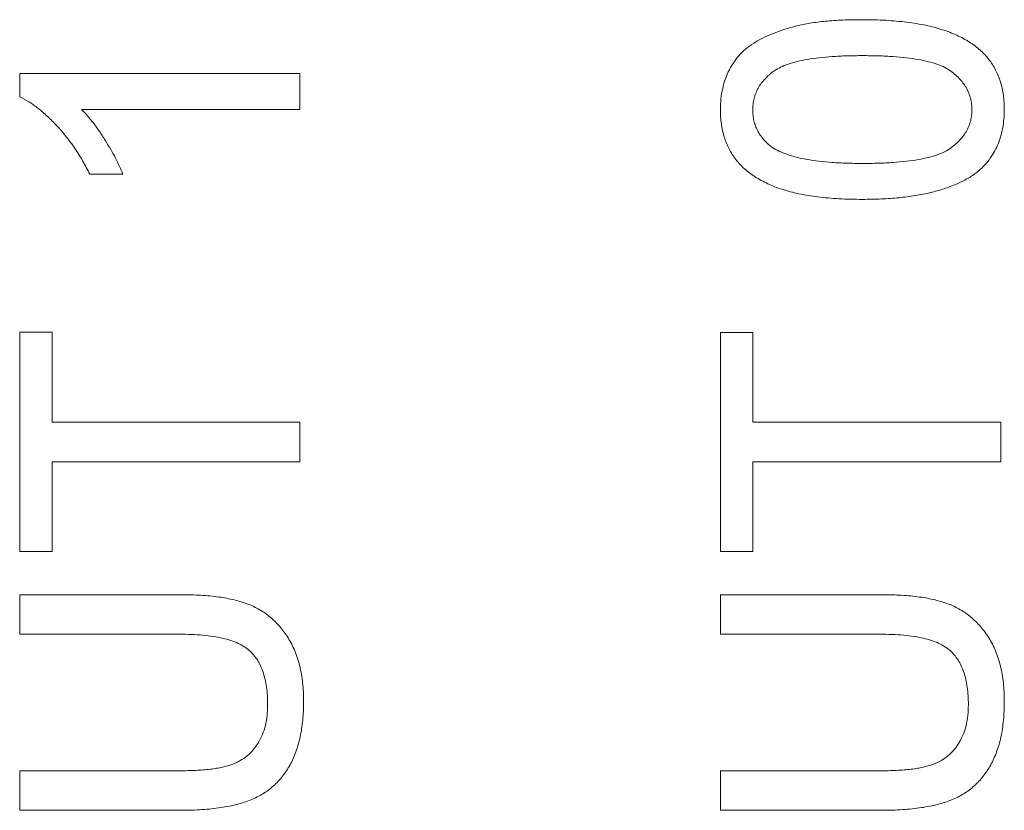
# Model space of a CAD drawing. Header units: millimetres. Extents: x 10 to 277, y 8 to 208.
# Tile 50 of 61: x 95.73 to 99.25, y 142.32 to 145.14. Entities that reach past the tile are written whole.
import ezdxf

# ---------------------------------------------------------------- set-up
doc = ezdxf.new("R2010")
doc.units = ezdxf.units.MM

msp = doc.modelspace()

# ---------------------------------------------------------------- linework, layer by layer
at = {"color": 7, "linetype": 'Continuous', "lineweight": 0}
for p, q in [((95.7333, 144.8689), (95.7333, 144.9515)), ((95.7333, 144.9515), (96.7333, 144.9515)), ((95.7333, 144.8689), (95.7333, 144.9515)), ((95.7333, 144.9515), (96.7333, 144.9515)), ((96.7333, 144.9515), (96.7333, 144.8232)), ((96.7333, 144.9515), (96.7333, 144.8232)), ((96.7333, 144.8232), (95.9541, 144.8232)), ((96.7333, 144.8232), (95.9541, 144.8232)), ((96.1015, 144.5925), (95.9833, 144.5925)), ((96.1015, 144.5925), (95.9833, 144.5925)), ((95.7333, 143.2463), (95.7333, 144.0284)), ((95.7333, 144.0284), (95.8487, 144.0284)), ((95.7333, 144.0284), (95.8487, 144.0284)), ((95.7333, 143.2463), (95.7333, 144.0284)), ((95.8487, 144.0284), (95.8487, 143.7079)), ((95.8487, 144.0284), (95.8487, 143.7079)), ((98.2333, 143.2463), (98.2333, 144.0283)), ((98.2333, 144.0283), (98.3487, 144.0283)), ((98.2333, 143.2463), (98.2333, 144.0283)), ((98.2333, 144.0283), (98.3487, 144.0283)), ((98.3487, 144.0283), (98.3487, 143.7078)), ((98.3487, 144.0283), (98.3487, 143.7078)), ((95.8487, 143.7079), (96.7333, 143.7079)), ((95.8487, 143.7079), (96.7333, 143.7079)), ((96.7333, 143.7079), (96.7333, 143.5668)), ((96.7333, 143.7079), (96.7333, 143.5668)), ((98.3487, 143.7078), (99.2333, 143.7078)), ((98.3487, 143.7078), (99.2333, 143.7078)), ((99.2333, 143.7078), (99.2333, 143.5668)), ((99.2333, 143.7078), (99.2333, 143.5668)), ((95.8487, 143.5668), (95.8487, 143.2463)), ((96.7333, 143.5668), (95.8487, 143.5668)), ((96.7333, 143.5668), (95.8487, 143.5668)), ((95.8487, 143.5668), (95.8487, 143.2463)), ((98.3487, 143.5668), (98.3487, 143.2463)), ((99.2333, 143.5668), (98.3487, 143.5668)), ((99.2333, 143.5668), (98.3487, 143.5668)), ((98.3487, 143.5668), (98.3487, 143.2463)), ((95.8487, 143.2463), (95.7333, 143.2463)), ((95.8487, 143.2463), (95.7333, 143.2463)), ((98.3487, 143.2463), (98.2333, 143.2463)), ((98.3487, 143.2463), (98.2333, 143.2463)), ((95.7333, 142.9515), (95.7333, 143.0925)), ((95.7333, 143.0925), (96.3087, 143.0925)), ((95.7333, 143.0925), (96.3087, 143.0925)), ((95.7333, 142.9515), (95.7333, 143.0925)), ((98.2333, 143.0924), (98.8087, 143.0924)), ((98.2333, 142.9514), (98.2333, 143.0924)), ((98.2333, 143.0924), (98.8087, 143.0924)), ((98.2333, 142.9514), (98.2333, 143.0924)), ((96.302, 142.9515), (95.7333, 142.9515)), ((96.302, 142.9515), (95.7333, 142.9515)), ((98.802, 142.9514), (98.2333, 142.9514)), ((98.802, 142.9514), (98.2333, 142.9514)), ((95.7333, 142.3232), (95.7333, 142.4643)), ((95.7333, 142.4643), (96.302, 142.4643)), ((95.7333, 142.4643), (96.302, 142.4643)), ((95.7333, 142.3232), (95.7333, 142.4643)), ((98.2333, 142.3232), (98.2333, 142.4642)), ((98.2333, 142.4642), (98.802, 142.4642)), ((98.2333, 142.4642), (98.802, 142.4642)), ((98.2333, 142.3232), (98.2333, 142.4642)), ((96.3087, 142.3232), (95.7333, 142.3232)), ((96.3087, 142.3232), (95.7333, 142.3232)), ((98.8087, 142.3232), (98.2333, 142.3232)), ((98.8087, 142.3232), (98.2333, 142.3232))]:
    msp.add_line(p, q, dxfattribs=at)
at = {"color": 7, "linetype": 'Continuous', "lineweight": 0, "flags": 128}
for points in [[(98.7401, 145.1437), (98.7401, 145.1437)], [(98.7397, 145.0155), (98.7397, 145.0155)], [(95.7333, 144.9515), (95.7333, 144.9515)], [(96.7333, 144.9515), (96.7333, 144.9515)], [(95.7333, 144.8689), (95.7333, 144.8689)], [(95.9541, 144.8232), (95.9541, 144.8232)], [(96.7333, 144.8232), (96.7333, 144.8232)], [(98.2333, 144.8232), (98.2333, 144.8232)], [(98.3487, 144.8218), (98.3487, 144.8218)], [(99.1308, 144.8232), (99.1308, 144.8232)], [(99.2462, 144.8232), (99.2462, 144.8232)], [(98.4172, 144.6888), (98.4172, 144.6888)], [(98.7397, 144.6309), (98.7397, 144.6309)], [(95.9833, 144.5925), (95.9833, 144.5925)], [(96.1015, 144.5925), (96.1015, 144.5925)], [(99.1498, 144.5999), (99.1498, 144.5999)], [(98.7401, 144.5027), (98.7401, 144.5027)], [(95.7333, 144.0284), (95.7333, 144.0284)], [(95.8487, 144.0284), (95.8487, 144.0284)], [(98.2333, 144.0283), (98.2333, 144.0283)], [(98.3487, 144.0283), (98.3487, 144.0283)], [(95.8487, 143.7079), (95.8487, 143.7079)], [(96.7333, 143.7079), (96.7333, 143.7079)], [(98.3487, 143.7078), (98.3487, 143.7078)], [(99.2333, 143.7078), (99.2333, 143.7078)], [(95.8487, 143.5668), (95.8487, 143.5668)], [(96.7333, 143.5668), (96.7333, 143.5668)], [(98.3487, 143.5668), (98.3487, 143.5668)], [(99.2333, 143.5668), (99.2333, 143.5668)], [(95.7333, 143.2463), (95.7333, 143.2463)], [(95.8487, 143.2463), (95.8487, 143.2463)], [(98.2333, 143.2463), (98.2333, 143.2463)], [(98.3487, 143.2463), (98.3487, 143.2463)], [(95.7333, 143.0925), (95.7333, 143.0925)], [(96.3087, 143.0925), (96.3087, 143.0925)], [(98.2333, 143.0924), (98.2333, 143.0924)], [(98.8087, 143.0924), (98.8087, 143.0924)], [(95.7333, 142.9515), (95.7333, 142.9515)], [(96.302, 142.9515), (96.302, 142.9515)], [(98.2333, 142.9514), (98.2333, 142.9514)], [(98.802, 142.9514), (98.802, 142.9514)], [(96.618, 142.6993), (96.618, 142.6993)], [(96.7462, 142.7103), (96.7462, 142.7103)], [(99.118, 142.6992), (99.118, 142.6992)], [(99.2462, 142.7102), (99.2462, 142.7102)], [(95.7333, 142.4643), (95.7333, 142.4643)], [(96.302, 142.4643), (96.302, 142.4643)], [(98.2333, 142.4642), (98.2333, 142.4642)], [(98.802, 142.4642), (98.802, 142.4642)], [(95.7333, 142.3232), (95.7333, 142.3232)], [(96.3087, 142.3232), (96.3087, 142.3232)], [(98.2333, 142.3232), (98.2333, 142.3232)], [(98.8087, 142.3232), (98.8087, 142.3232)]]:
    msp.add_lwpolyline(points, dxfattribs=at)
at = {"color": 7, "linetype": 'Continuous', "lineweight": 0}
for points, knots in [([(98.2333, 144.8232), (98.2337, 144.8361), (98.2344, 144.8613), (98.2406, 144.8981), (98.2506, 144.9329), (98.2646, 144.9654), (98.2823, 144.9954), (98.3041, 145.0219), (98.3292, 145.0452), (98.3583, 145.0646), (98.3905, 145.0816), (98.4258, 145.0967), (98.4644, 145.1104), (98.499, 145.1201), (98.5288, 145.127), (98.5534, 145.1316), (98.5799, 145.1354), (98.6083, 145.1383), (98.6386, 145.1407), (98.6707, 145.1425), (98.7048, 145.1435), (98.7281, 145.1436), (98.7401, 145.1437)], [0, 0, 0, 0, 0.056718, 0.111426, 0.164268, 0.21633, 0.267531, 0.31743, 0.367538, 0.41827, 0.471459, 0.528014, 0.588104, 0.65217, 0.686377, 0.723292, 0.762635, 0.804759, 0.849446, 0.896722, 0.946895, 1, 1, 1, 1]), ([(98.2333, 144.8232), (98.2337, 144.8361), (98.2344, 144.8613), (98.2406, 144.8981), (98.2506, 144.9329), (98.2646, 144.9654), (98.2823, 144.9954), (98.3041, 145.0219), (98.3292, 145.0452), (98.3583, 145.0646), (98.3905, 145.0816), (98.4258, 145.0967), (98.4644, 145.1104), (98.499, 145.1201), (98.5288, 145.127), (98.5534, 145.1316), (98.5799, 145.1354), (98.6083, 145.1383), (98.6386, 145.1407), (98.6707, 145.1425), (98.7048, 145.1435), (98.7281, 145.1436), (98.7401, 145.1437)], [0, 0, 0, 0, 0.056718, 0.111426, 0.164268, 0.21633, 0.267531, 0.31743, 0.367538, 0.41827, 0.471459, 0.528014, 0.588104, 0.65217, 0.686377, 0.723292, 0.762635, 0.804759, 0.849446, 0.896722, 0.946895, 1, 1, 1, 1]), ([(98.7401, 145.1437), (98.7544, 145.1436), (98.7822, 145.1433), (98.8228, 145.1418), (98.8614, 145.1389), (98.898, 145.1353), (98.9327, 145.1299), (98.9653, 145.1241), (98.996, 145.1169), (99.0246, 145.1085), (99.0515, 145.0991), (99.0767, 145.0887), (99.1, 145.077), (99.1217, 145.0642), (99.1416, 145.0503), (99.1599, 145.0356), (99.1764, 145.0195), (99.1911, 145.0021), (99.2042, 144.9839), (99.2155, 144.9643), (99.2248, 144.9436), (99.2328, 144.9218), (99.2386, 144.8988), (99.2431, 144.8746), (99.2458, 144.8493), (99.246, 144.832), (99.2462, 144.8232)], [0, 0, 0, 0, 0.062875, 0.122839, 0.17966, 0.233965, 0.285601, 0.33452, 0.380625, 0.424616, 0.466529, 0.506489, 0.544769, 0.581823, 0.617441, 0.65206, 0.685874, 0.719169, 0.752177, 0.785236, 0.818653, 0.852545, 0.887624, 0.923634, 0.961021, 1, 1, 1, 1]), ([(98.7401, 145.1437), (98.7544, 145.1436), (98.7822, 145.1433), (98.8228, 145.1418), (98.8614, 145.1389), (98.898, 145.1353), (98.9327, 145.1299), (98.9653, 145.1241), (98.996, 145.1169), (99.0246, 145.1085), (99.0515, 145.0991), (99.0767, 145.0887), (99.1, 145.077), (99.1217, 145.0642), (99.1416, 145.0503), (99.1599, 145.0356), (99.1764, 145.0195), (99.1911, 145.0021), (99.2042, 144.9839), (99.2155, 144.9643), (99.2248, 144.9436), (99.2328, 144.9218), (99.2386, 144.8988), (99.2431, 144.8746), (99.2458, 144.8493), (99.246, 144.832), (99.2462, 144.8232)], [0, 0, 0, 0, 0.062875, 0.122839, 0.17966, 0.233965, 0.285601, 0.33452, 0.380625, 0.424616, 0.466529, 0.506489, 0.544769, 0.581823, 0.617441, 0.65206, 0.685874, 0.719169, 0.752177, 0.785236, 0.818653, 0.852545, 0.887624, 0.923634, 0.961021, 1, 1, 1, 1]), ([(98.7397, 145.0155), (98.7209, 145.0154), (98.6848, 145.0152), (98.6332, 145.0125), (98.5866, 145.0084), (98.5448, 145.0028), (98.508, 144.9953), (98.476, 144.9862), (98.4489, 144.9754), (98.4265, 144.9625), (98.4082, 144.9482), (98.3923, 144.9332), (98.3787, 144.9173), (98.3679, 144.9), (98.3591, 144.882), (98.3531, 144.8628), (98.3494, 144.8427), (98.3489, 144.8288), (98.3487, 144.8218)], [0, 0, 0, 0, 0.115629, 0.221541, 0.317048, 0.403151, 0.480181, 0.547649, 0.607036, 0.658652, 0.705723, 0.749804, 0.792587, 0.833874, 0.874768, 0.915223, 0.956881, 1, 1, 1, 1]), ([(98.7397, 145.0155), (98.7209, 145.0154), (98.6848, 145.0152), (98.6332, 145.0125), (98.5866, 145.0084), (98.5448, 145.0028), (98.508, 144.9953), (98.476, 144.9862), (98.4489, 144.9754), (98.4265, 144.9625), (98.4082, 144.9482), (98.3923, 144.9332), (98.3787, 144.9173), (98.3679, 144.9), (98.3591, 144.882), (98.3531, 144.8628), (98.3494, 144.8427), (98.3489, 144.8288), (98.3487, 144.8218)], [0, 0, 0, 0, 0.115629, 0.221541, 0.317048, 0.403151, 0.480181, 0.547649, 0.607036, 0.658652, 0.705723, 0.749804, 0.792587, 0.833874, 0.874768, 0.915223, 0.956881, 1, 1, 1, 1]), ([(99.1308, 144.8232), (99.1305, 144.8298), (99.13, 144.843), (99.1267, 144.8623), (99.1204, 144.8807), (99.1123, 144.8984), (99.1017, 144.9153), (99.0885, 144.931), (99.0733, 144.9464), (99.0553, 144.9609), (99.0336, 144.9744), (99.0066, 144.9852), (98.9748, 144.9948), (98.9378, 145.0024), (98.8956, 145.0082), (98.8483, 145.0126), (98.7957, 145.0152), (98.759, 145.0154), (98.7397, 145.0155)], [0, 0, 0, 0, 0.040786, 0.080878, 0.120281, 0.160204, 0.200481, 0.242551, 0.28675, 0.333247, 0.38438, 0.443724, 0.51163, 0.588977, 0.676211, 0.773681, 0.881555, 1, 1, 1, 1]), ([(99.1308, 144.8232), (99.1305, 144.8298), (99.13, 144.843), (99.1267, 144.8623), (99.1204, 144.8807), (99.1123, 144.8984), (99.1017, 144.9153), (99.0885, 144.931), (99.0733, 144.9464), (99.0553, 144.9609), (99.0336, 144.9744), (99.0066, 144.9852), (98.9748, 144.9948), (98.9378, 145.0024), (98.8956, 145.0082), (98.8483, 145.0126), (98.7957, 145.0152), (98.759, 145.0154), (98.7397, 145.0155)], [0, 0, 0, 0, 0.040786, 0.080878, 0.120281, 0.160204, 0.200481, 0.242551, 0.28675, 0.333247, 0.38438, 0.443724, 0.51163, 0.588977, 0.676211, 0.773681, 0.881555, 1, 1, 1, 1]), ([(95.9833, 144.5925), (95.9751, 144.6085), (95.9588, 144.6401), (95.9308, 144.6848), (95.9001, 144.7263), (95.8673, 144.7643), (95.8338, 144.7983), (95.8001, 144.8272), (95.7672, 144.8511), (95.7443, 144.8632), (95.7333, 144.8689)], [0, 0, 0, 0, 0.1426699, 0.2811939, 0.4173278, 0.551215, 0.6787379, 0.7950143, 0.9019895, 1, 1, 1, 1]), ([(95.9833, 144.5925), (95.9751, 144.6085), (95.9588, 144.6401), (95.9308, 144.6848), (95.9001, 144.7263), (95.8673, 144.7643), (95.8338, 144.7983), (95.8001, 144.8272), (95.7672, 144.8511), (95.7443, 144.8632), (95.7333, 144.8689)], [0, 0, 0, 0, 0.1426699, 0.2811939, 0.4173278, 0.551215, 0.6787379, 0.7950143, 0.9019895, 1, 1, 1, 1]), ([(95.9541, 144.8232), (95.9612, 144.8159), (95.976, 144.8005), (95.997, 144.7747), (96.018, 144.7456), (96.0384, 144.714), (96.0578, 144.6819), (96.0751, 144.6507), (96.0897, 144.6212), (96.0977, 144.6018), (96.1015, 144.5925)], [0, 0, 0, 0, 0.111676, 0.232107, 0.362335, 0.502156, 0.641506, 0.771086, 0.890156, 1, 1, 1, 1]), ([(95.9541, 144.8232), (95.9612, 144.8159), (95.976, 144.8005), (95.997, 144.7747), (96.018, 144.7456), (96.0384, 144.714), (96.0578, 144.6819), (96.0751, 144.6507), (96.0897, 144.6212), (96.0977, 144.6018), (96.1015, 144.5925)], [0, 0, 0, 0, 0.111676, 0.232107, 0.362335, 0.502156, 0.641506, 0.771086, 0.890156, 1, 1, 1, 1]), ([(98.7401, 144.5027), (98.7259, 144.5028), (98.6979, 144.5031), (98.6569, 144.5047), (98.618, 144.5074), (98.5812, 144.5115), (98.5464, 144.5164), (98.5136, 144.5226), (98.4828, 144.5297), (98.4541, 144.5382), (98.4273, 144.5476), (98.4022, 144.5581), (98.3789, 144.57), (98.3572, 144.5828), (98.3373, 144.5966), (98.3192, 144.6116), (98.3027, 144.6276), (98.288, 144.6448), (98.2751, 144.6632), (98.2639, 144.6827), (98.2543, 144.7033), (98.2468, 144.7251), (98.2408, 144.748), (98.2364, 144.7721), (98.2337, 144.7973), (98.2335, 144.8145), (98.2333, 144.8232)], [0, 0, 0, 0, 0.063107, 0.123601, 0.180954, 0.235235, 0.287069, 0.336283, 0.38263, 0.426577, 0.46817, 0.508205, 0.546579, 0.583596, 0.619179, 0.653535, 0.687315, 0.720578, 0.753382, 0.786408, 0.819524, 0.853561, 0.888321, 0.924004, 0.961355, 1, 1, 1, 1]), ([(98.7401, 144.5027), (98.7259, 144.5028), (98.6979, 144.5031), (98.6569, 144.5047), (98.618, 144.5074), (98.5812, 144.5115), (98.5464, 144.5164), (98.5136, 144.5226), (98.4828, 144.5297), (98.4541, 144.5382), (98.4273, 144.5476), (98.4022, 144.5581), (98.3789, 144.57), (98.3572, 144.5828), (98.3373, 144.5966), (98.3192, 144.6116), (98.3027, 144.6276), (98.288, 144.6448), (98.2751, 144.6632), (98.2639, 144.6827), (98.2543, 144.7033), (98.2468, 144.7251), (98.2408, 144.748), (98.2364, 144.7721), (98.2337, 144.7973), (98.2335, 144.8145), (98.2333, 144.8232)], [0, 0, 0, 0, 0.063107, 0.123601, 0.180954, 0.235235, 0.287069, 0.336283, 0.38263, 0.426577, 0.46817, 0.508205, 0.546579, 0.583596, 0.619179, 0.653535, 0.687315, 0.720578, 0.753382, 0.786408, 0.819524, 0.853561, 0.888321, 0.924004, 0.961355, 1, 1, 1, 1]), ([(98.3487, 144.8218), (98.3489, 144.8152), (98.3492, 144.8021), (98.3525, 144.783), (98.3579, 144.7648), (98.3657, 144.7477), (98.3753, 144.7314), (98.387, 144.716), (98.4012, 144.7017), (98.4118, 144.6932), (98.4172, 144.6888)], [0, 0, 0, 0, 0.1276829, 0.2517743, 0.3728062, 0.4927365, 0.6140149, 0.7371601, 0.8655879, 1, 1, 1, 1]), ([(98.3487, 144.8218), (98.3489, 144.8152), (98.3492, 144.8021), (98.3525, 144.783), (98.3579, 144.7648), (98.3657, 144.7477), (98.3753, 144.7314), (98.387, 144.716), (98.4012, 144.7017), (98.4118, 144.6932), (98.4172, 144.6888)], [0, 0, 0, 0, 0.1276829, 0.2517743, 0.3728062, 0.4927365, 0.6140149, 0.7371601, 0.8655879, 1, 1, 1, 1]), ([(98.7397, 144.6309), (98.759, 144.631), (98.7958, 144.6313), (98.8484, 144.6338), (98.8959, 144.6382), (98.9381, 144.644), (98.9752, 144.6517), (99.007, 144.6613), (99.034, 144.6721), (99.0557, 144.6855), (99.0735, 144.7002), (99.0887, 144.7153), (99.1017, 144.7313), (99.1125, 144.748), (99.1207, 144.7657), (99.1266, 144.7842), (99.13, 144.8035), (99.1305, 144.8166), (99.1308, 144.8232)], [0, 0, 0, 0, 0.118406, 0.226654, 0.324092, 0.411705, 0.489026, 0.556909, 0.616233, 0.667349, 0.713512, 0.757697, 0.799493, 0.839976, 0.879886, 0.919149, 0.959227, 1, 1, 1, 1]), ([(98.7397, 144.6309), (98.759, 144.631), (98.7958, 144.6313), (98.8484, 144.6338), (98.8959, 144.6382), (98.9381, 144.644), (98.9752, 144.6517), (99.007, 144.6613), (99.034, 144.6721), (99.0557, 144.6855), (99.0735, 144.7002), (99.0887, 144.7153), (99.1017, 144.7313), (99.1125, 144.748), (99.1207, 144.7657), (99.1266, 144.7842), (99.13, 144.8035), (99.1305, 144.8166), (99.1308, 144.8232)], [0, 0, 0, 0, 0.118406, 0.226654, 0.324092, 0.411705, 0.489026, 0.556909, 0.616233, 0.667349, 0.713512, 0.757697, 0.799493, 0.839976, 0.879886, 0.919149, 0.959227, 1, 1, 1, 1]), ([(99.2462, 144.8232), (99.2458, 144.8117), (99.2452, 144.7891), (99.2408, 144.7562), (99.2331, 144.7253), (99.2228, 144.6961), (99.209, 144.6691), (99.1922, 144.644), (99.1728, 144.6204), (99.1575, 144.6067), (99.1498, 144.5999)], [0, 0, 0, 0, 0.137903, 0.268873, 0.395178, 0.517089, 0.636743, 0.756222, 0.876628, 1, 1, 1, 1]), ([(99.2462, 144.8232), (99.2458, 144.8117), (99.2452, 144.7891), (99.2408, 144.7562), (99.2331, 144.7253), (99.2228, 144.6961), (99.209, 144.6691), (99.1922, 144.644), (99.1728, 144.6204), (99.1575, 144.6067), (99.1498, 144.5999)], [0, 0, 0, 0, 0.137903, 0.268873, 0.395178, 0.517089, 0.636743, 0.756222, 0.876628, 1, 1, 1, 1]), ([(98.4172, 144.6888), (98.4252, 144.684), (98.442, 144.674), (98.4713, 144.6627), (98.5047, 144.6527), (98.5429, 144.6446), (98.5856, 144.6386), (98.6328, 144.634), (98.6848, 144.6315), (98.7209, 144.6311), (98.7397, 144.6309)], [0, 0, 0, 0, 0.083889, 0.177155, 0.282516, 0.399994, 0.529487, 0.6728, 0.829535, 1, 1, 1, 1]), ([(98.4172, 144.6888), (98.4252, 144.684), (98.442, 144.674), (98.4713, 144.6627), (98.5047, 144.6527), (98.5429, 144.6446), (98.5856, 144.6386), (98.6328, 144.634), (98.6848, 144.6315), (98.7209, 144.6311), (98.7397, 144.6309)], [0, 0, 0, 0, 0.083889, 0.177155, 0.282516, 0.399994, 0.529487, 0.6728, 0.829535, 1, 1, 1, 1]), ([(99.1498, 144.5999), (99.1384, 144.5919), (99.1148, 144.5756), (99.0746, 144.5565), (99.0304, 144.5394), (98.9812, 144.526), (98.9275, 144.5155), (98.8691, 144.508), (98.8062, 144.5037), (98.7627, 144.503), (98.7401, 144.5027)], [0, 0, 0, 0, 0.097421, 0.200886, 0.311172, 0.429798, 0.55774, 0.694715, 0.84213, 1, 1, 1, 1]), ([(99.1498, 144.5999), (99.1384, 144.5919), (99.1148, 144.5756), (99.0746, 144.5565), (99.0304, 144.5394), (98.9812, 144.526), (98.9275, 144.5155), (98.8691, 144.508), (98.8062, 144.5037), (98.7627, 144.503), (98.7401, 144.5027)], [0, 0, 0, 0, 0.097421, 0.200886, 0.311172, 0.429798, 0.55774, 0.694715, 0.84213, 1, 1, 1, 1]), ([(96.3087, 143.0925), (96.3209, 143.0923), (96.3447, 143.092), (96.3793, 143.0907), (96.4121, 143.0882), (96.4428, 143.0843), (96.4717, 143.0798), (96.4986, 143.074), (96.5236, 143.0672), (96.5469, 143.0594), (96.5687, 143.0502), (96.5893, 143.0392), (96.609, 143.0269), (96.6275, 143.0125), (96.6448, 142.9964), (96.6615, 142.979), (96.6766, 142.9595), (96.6911, 142.9387), (96.7041, 142.916), (96.7154, 142.8916), (96.725, 142.8655), (96.7328, 142.8377), (96.7387, 142.8082), (96.7431, 142.7771), (96.7458, 142.7442), (96.746, 142.7218), (96.7462, 142.7103)], [0, 0, 0, 0, 0.054649, 0.106348, 0.155172, 0.201504, 0.244751, 0.28598, 0.324372, 0.360631, 0.395681, 0.430142, 0.464769, 0.499468, 0.534758, 0.570456, 0.607016, 0.645031, 0.683955, 0.723766, 0.765144, 0.807964, 0.852761, 0.899506, 0.948629, 1, 1, 1, 1]), ([(96.3087, 143.0925), (96.3209, 143.0923), (96.3447, 143.092), (96.3793, 143.0907), (96.4121, 143.0882), (96.4428, 143.0843), (96.4717, 143.0798), (96.4986, 143.074), (96.5236, 143.0672), (96.5469, 143.0594), (96.5687, 143.0502), (96.5893, 143.0392), (96.609, 143.0269), (96.6275, 143.0125), (96.6448, 142.9964), (96.6615, 142.979), (96.6766, 142.9595), (96.6911, 142.9387), (96.7041, 142.916), (96.7154, 142.8916), (96.725, 142.8655), (96.7328, 142.8377), (96.7387, 142.8082), (96.7431, 142.7771), (96.7458, 142.7442), (96.746, 142.7218), (96.7462, 142.7103)], [0, 0, 0, 0, 0.054649, 0.106348, 0.155172, 0.201504, 0.244751, 0.28598, 0.324372, 0.360631, 0.395681, 0.430142, 0.464769, 0.499468, 0.534758, 0.570456, 0.607016, 0.645031, 0.683955, 0.723766, 0.765144, 0.807964, 0.852761, 0.899506, 0.948629, 1, 1, 1, 1]), ([(98.8087, 143.0924), (98.8209, 143.0923), (98.8447, 143.092), (98.8793, 143.0907), (98.9121, 143.0882), (98.9428, 143.0843), (98.9717, 143.0798), (98.9986, 143.074), (99.0236, 143.0672), (99.0469, 143.0594), (99.0687, 143.0502), (99.0893, 143.0392), (99.109, 143.0269), (99.1275, 143.0125), (99.1448, 142.9964), (99.1615, 142.979), (99.1766, 142.9595), (99.1911, 142.9386), (99.2041, 142.916), (99.2154, 142.8915), (99.225, 142.8655), (99.2328, 142.8377), (99.2387, 142.8082), (99.2431, 142.7771), (99.2458, 142.7442), (99.246, 142.7217), (99.2462, 142.7102)], [0, 0, 0, 0, 0.054649, 0.106348, 0.155172, 0.201504, 0.244751, 0.28598, 0.324372, 0.360631, 0.395681, 0.430142, 0.464769, 0.499468, 0.534758, 0.570456, 0.607016, 0.645031, 0.683955, 0.723766, 0.765144, 0.807964, 0.852761, 0.899506, 0.948629, 1, 1, 1, 1]), ([(98.8087, 143.0924), (98.8209, 143.0923), (98.8447, 143.092), (98.8793, 143.0907), (98.9121, 143.0882), (98.9428, 143.0843), (98.9717, 143.0798), (98.9986, 143.074), (99.0236, 143.0672), (99.0469, 143.0594), (99.0687, 143.0502), (99.0893, 143.0392), (99.109, 143.0269), (99.1275, 143.0125), (99.1448, 142.9964), (99.1615, 142.979), (99.1766, 142.9595), (99.1911, 142.9386), (99.2041, 142.916), (99.2154, 142.8915), (99.225, 142.8655), (99.2328, 142.8377), (99.2387, 142.8082), (99.2431, 142.7771), (99.2458, 142.7442), (99.246, 142.7217), (99.2462, 142.7102)], [0, 0, 0, 0, 0.054649, 0.106348, 0.155172, 0.201504, 0.244751, 0.28598, 0.324372, 0.360631, 0.395681, 0.430142, 0.464769, 0.499468, 0.534758, 0.570456, 0.607016, 0.645031, 0.683955, 0.723766, 0.765144, 0.807964, 0.852761, 0.899506, 0.948629, 1, 1, 1, 1]), ([(96.618, 142.6993), (96.6178, 142.7102), (96.6174, 142.7314), (96.6145, 142.7619), (96.6092, 142.7898), (96.6024, 142.8155), (96.5931, 142.8387), (96.5819, 142.8596), (96.5684, 142.8778), (96.5528, 142.894), (96.5341, 142.9078), (96.512, 142.9197), (96.4861, 142.9296), (96.4565, 142.9378), (96.4231, 142.9437), (96.3861, 142.9484), (96.3453, 142.9508), (96.3169, 142.9512), (96.302, 142.9515)], [0, 0, 0, 0, 0.069485, 0.134169, 0.194056, 0.249845, 0.302298, 0.351948, 0.399805, 0.445925, 0.494034, 0.546524, 0.60472, 0.66935, 0.740865, 0.819815, 0.90596, 1, 1, 1, 1]), ([(96.618, 142.6993), (96.6178, 142.7102), (96.6174, 142.7314), (96.6145, 142.7619), (96.6092, 142.7898), (96.6024, 142.8155), (96.5931, 142.8387), (96.5819, 142.8596), (96.5684, 142.8778), (96.5528, 142.894), (96.5341, 142.9078), (96.512, 142.9197), (96.4861, 142.9296), (96.4565, 142.9378), (96.4231, 142.9437), (96.3861, 142.9484), (96.3453, 142.9508), (96.3169, 142.9512), (96.302, 142.9515)], [0, 0, 0, 0, 0.069485, 0.134169, 0.194056, 0.249845, 0.302298, 0.351948, 0.399805, 0.445925, 0.494034, 0.546524, 0.60472, 0.66935, 0.740865, 0.819815, 0.90596, 1, 1, 1, 1]), ([(99.118, 142.6992), (99.1178, 142.7102), (99.1174, 142.7313), (99.1145, 142.7618), (99.1092, 142.7898), (99.1024, 142.8155), (99.0931, 142.8386), (99.0819, 142.8595), (99.0684, 142.8778), (99.0528, 142.894), (99.0341, 142.9078), (99.012, 142.9196), (98.9861, 142.9295), (98.9565, 142.9377), (98.9231, 142.9437), (98.8861, 142.9483), (98.8453, 142.9508), (98.8169, 142.9512), (98.802, 142.9514)], [0, 0, 0, 0, 0.069485, 0.134169, 0.194056, 0.249845, 0.302298, 0.351948, 0.399805, 0.445925, 0.494034, 0.546524, 0.60472, 0.66935, 0.740865, 0.819815, 0.90596, 1, 1, 1, 1]), ([(99.118, 142.6992), (99.1178, 142.7102), (99.1174, 142.7313), (99.1145, 142.7618), (99.1092, 142.7898), (99.1024, 142.8155), (99.0931, 142.8386), (99.0819, 142.8595), (99.0684, 142.8778), (99.0528, 142.894), (99.0341, 142.9078), (99.012, 142.9196), (98.9861, 142.9295), (98.9565, 142.9377), (98.9231, 142.9437), (98.8861, 142.9483), (98.8453, 142.9508), (98.8169, 142.9512), (98.802, 142.9514)], [0, 0, 0, 0, 0.069485, 0.134169, 0.194056, 0.249845, 0.302298, 0.351948, 0.399805, 0.445925, 0.494034, 0.546524, 0.60472, 0.66935, 0.740865, 0.819815, 0.90596, 1, 1, 1, 1]), ([(96.302, 142.4643), (96.3124, 142.4644), (96.3324, 142.4645), (96.3613, 142.4655), (96.3881, 142.4673), (96.4129, 142.4696), (96.4355, 142.4728), (96.4559, 142.4768), (96.4743, 142.4813), (96.4959, 142.4881), (96.5199, 142.4995), (96.5456, 142.517), (96.5675, 142.5389), (96.5858, 142.5645), (96.6003, 142.5938), (96.6106, 142.6263), (96.617, 142.6618), (96.6176, 142.6865), (96.618, 142.6993)], [0, 0, 0, 0, 0.0681576, 0.131511, 0.1905622, 0.2453384, 0.2950836, 0.340786, 0.3824824, 0.419887, 0.4893218, 0.556646, 0.6234919, 0.6921877, 0.7633699, 0.8377606, 0.9159043, 1, 1, 1, 1]), ([(96.302, 142.4643), (96.3124, 142.4644), (96.3324, 142.4645), (96.3613, 142.4655), (96.3881, 142.4673), (96.4129, 142.4696), (96.4355, 142.4728), (96.4559, 142.4768), (96.4743, 142.4813), (96.4959, 142.4881), (96.5199, 142.4995), (96.5456, 142.517), (96.5675, 142.5389), (96.5858, 142.5645), (96.6003, 142.5938), (96.6106, 142.6263), (96.617, 142.6618), (96.6176, 142.6865), (96.618, 142.6993)], [0, 0, 0, 0, 0.0681576, 0.131511, 0.1905622, 0.2453384, 0.2950836, 0.340786, 0.3824824, 0.419887, 0.4893218, 0.556646, 0.6234919, 0.6921877, 0.7633699, 0.8377606, 0.9159043, 1, 1, 1, 1]), ([(96.7462, 142.7103), (96.746, 142.699), (96.7457, 142.6772), (96.7435, 142.6451), (96.7396, 142.6147), (96.7346, 142.5857), (96.7277, 142.5582), (96.7193, 142.5324), (96.7095, 142.5081), (96.6983, 142.4853), (96.6854, 142.4643), (96.6713, 142.4447), (96.6559, 142.4266), (96.639, 142.4102), (96.6209, 142.3952), (96.6014, 142.382), (96.5804, 142.3704), (96.5581, 142.3601), (96.534, 142.3512), (96.5079, 142.344), (96.4798, 142.3375), (96.4496, 142.3324), (96.4174, 142.3281), (96.3829, 142.3255), (96.3465, 142.3235), (96.3215, 142.3234), (96.3087, 142.3232)], [0, 0, 0, 0, 0.049704, 0.096844, 0.142151, 0.185722, 0.227184, 0.26731, 0.305922, 0.343223, 0.379593, 0.414973, 0.450006, 0.484726, 0.519188, 0.553889, 0.589109, 0.625239, 0.662765, 0.702742, 0.745218, 0.790245, 0.838268, 0.889309, 0.943205, 1, 1, 1, 1]), ([(96.7462, 142.7103), (96.746, 142.699), (96.7457, 142.6772), (96.7435, 142.6451), (96.7396, 142.6147), (96.7346, 142.5857), (96.7277, 142.5582), (96.7193, 142.5324), (96.7095, 142.5081), (96.6983, 142.4853), (96.6854, 142.4643), (96.6713, 142.4447), (96.6559, 142.4266), (96.639, 142.4102), (96.6209, 142.3952), (96.6014, 142.382), (96.5804, 142.3704), (96.5581, 142.3601), (96.534, 142.3512), (96.5079, 142.344), (96.4798, 142.3375), (96.4496, 142.3324), (96.4174, 142.3281), (96.3829, 142.3255), (96.3465, 142.3235), (96.3215, 142.3234), (96.3087, 142.3232)], [0, 0, 0, 0, 0.049704, 0.096844, 0.142151, 0.185722, 0.227184, 0.26731, 0.305922, 0.343223, 0.379593, 0.414973, 0.450006, 0.484726, 0.519188, 0.553889, 0.589109, 0.625239, 0.662765, 0.702742, 0.745218, 0.790245, 0.838268, 0.889309, 0.943205, 1, 1, 1, 1]), ([(98.802, 142.4642), (98.8124, 142.4643), (98.8324, 142.4645), (98.8613, 142.4654), (98.8881, 142.4673), (98.9129, 142.4696), (98.9355, 142.4728), (98.9559, 142.4768), (98.9743, 142.4813), (98.9959, 142.4881), (99.0199, 142.4994), (99.0456, 142.517), (99.0675, 142.5388), (99.0858, 142.5645), (99.1003, 142.5938), (99.1106, 142.6263), (99.117, 142.6618), (99.1176, 142.6864), (99.118, 142.6992)], [0, 0, 0, 0, 0.0681576, 0.131511, 0.1905622, 0.2453384, 0.2950836, 0.340786, 0.3824824, 0.419887, 0.4893218, 0.556646, 0.6234919, 0.6921877, 0.7633699, 0.8377606, 0.9159043, 1, 1, 1, 1]), ([(98.802, 142.4642), (98.8124, 142.4643), (98.8324, 142.4645), (98.8613, 142.4654), (98.8881, 142.4673), (98.9129, 142.4696), (98.9355, 142.4728), (98.9559, 142.4768), (98.9743, 142.4813), (98.9959, 142.4881), (99.0199, 142.4994), (99.0456, 142.517), (99.0675, 142.5388), (99.0858, 142.5645), (99.1003, 142.5938), (99.1106, 142.6263), (99.117, 142.6618), (99.1176, 142.6864), (99.118, 142.6992)], [0, 0, 0, 0, 0.0681576, 0.131511, 0.1905622, 0.2453384, 0.2950836, 0.340786, 0.3824824, 0.419887, 0.4893218, 0.556646, 0.6234919, 0.6921877, 0.7633699, 0.8377606, 0.9159043, 1, 1, 1, 1]), ([(99.2462, 142.7102), (99.246, 142.699), (99.2457, 142.6772), (99.2435, 142.6451), (99.2396, 142.6146), (99.2346, 142.5856), (99.2277, 142.5582), (99.2193, 142.5324), (99.2095, 142.5081), (99.1983, 142.4853), (99.1854, 142.4643), (99.1713, 142.4447), (99.1559, 142.4266), (99.139, 142.4102), (99.1209, 142.3952), (99.1014, 142.3819), (99.0804, 142.3703), (99.0581, 142.3601), (99.034, 142.3511), (99.0079, 142.3439), (98.9798, 142.3374), (98.9496, 142.3324), (98.9174, 142.328), (98.8829, 142.3255), (98.8465, 142.3235), (98.8215, 142.3233), (98.8087, 142.3232)], [0, 0, 0, 0, 0.049704, 0.096844, 0.142151, 0.185722, 0.227184, 0.26731, 0.305922, 0.343223, 0.379593, 0.414973, 0.450006, 0.484726, 0.519188, 0.553889, 0.589109, 0.625239, 0.662765, 0.702742, 0.745218, 0.790245, 0.838268, 0.889309, 0.943205, 1, 1, 1, 1]), ([(99.2462, 142.7102), (99.246, 142.699), (99.2457, 142.6772), (99.2435, 142.6451), (99.2396, 142.6146), (99.2346, 142.5856), (99.2277, 142.5582), (99.2193, 142.5324), (99.2095, 142.5081), (99.1983, 142.4853), (99.1854, 142.4643), (99.1713, 142.4447), (99.1559, 142.4266), (99.139, 142.4102), (99.1209, 142.3952), (99.1014, 142.3819), (99.0804, 142.3703), (99.0581, 142.3601), (99.034, 142.3511), (99.0079, 142.3439), (98.9798, 142.3374), (98.9496, 142.3324), (98.9174, 142.328), (98.8829, 142.3255), (98.8465, 142.3235), (98.8215, 142.3233), (98.8087, 142.3232)], [0, 0, 0, 0, 0.049704, 0.096844, 0.142151, 0.185722, 0.227184, 0.26731, 0.305922, 0.343223, 0.379593, 0.414973, 0.450006, 0.484726, 0.519188, 0.553889, 0.589109, 0.625239, 0.662765, 0.702742, 0.745218, 0.790245, 0.838268, 0.889309, 0.943205, 1, 1, 1, 1])]:
    msp.add_open_spline(points, degree=3, knots=knots, dxfattribs=at)

doc.saveas('drawing.dxf')
